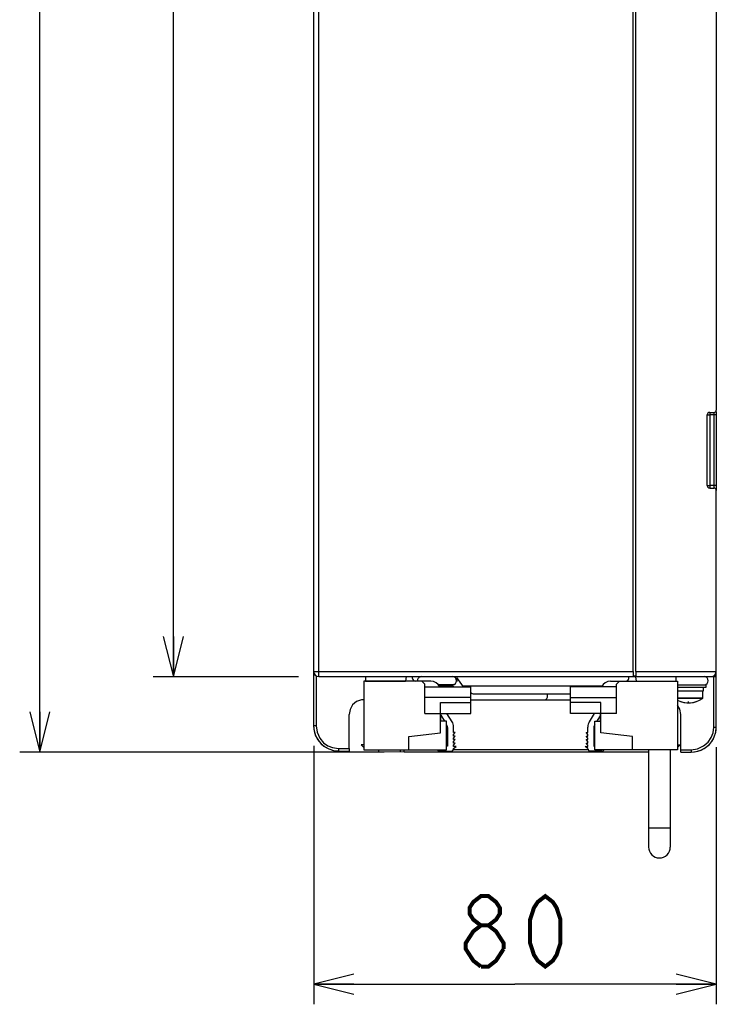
# Model space of a CAD drawing. Extents: x 0 to 1680, y 0 to 1188.
# Tile 18 of 53: x 768 to 907, y 588 to 784. Entities that reach past the tile are written whole.
import ezdxf

# ---------------------------------------------------------------- set-up
doc = ezdxf.new("R2010")
doc.units = 0
doc.header["$LTSCALE"] = 92.4
doc.layers.get('0').update_dxf_attribs({"linetype": 'CONTINUOUS'})
for name, color, linetype in [('02___PRT_ALL_AXES', 7, 'CONTINUOUS'), ('03___PRT_ALL_CURVES', 7, 'CONTINUOUS'), ('ALL_AXIS', 7, 'CONTINUOUS'), ('ALL_CURVE', 7, 'CONTINUOUS'), ('ALL_DIM', 7, 'CONTINUOUS'), ('ALL_FEATURES', 7, 'CONTINUOUS')]:
    doc.layers.add(name, color=color, linetype=linetype)
doc.dimstyles.get("Standard").update_dxf_attribs({"dimtxt": 2.5, "dimasz": 2.5, "dimexe": 1.25, "dimexo": 0.625, "dimtad": 1, "dimcen": 2.5, "dimazin": 3, "dimtfac": 1, "dimtmove": 0, "dimatfit": 3})

# ---------------------------------------------------------------- blocks, each defined once
blk = doc.blocks.new('_OPEN')
at = {"color": 0, "linetype": 'BYBLOCK'}
for p, q in [((0, 0), (-1, 0.25)), ((-1, -0.25), (0, 0)), ((-1, 0), (0, 0))]:
    blk.add_line(p, q, dxfattribs=at)
blk = doc.blocks.new('*D3')
at = {"layer": 'ALL_DIM', "color": 2, "linetype": 'CONTINUOUS'}
for p, q in [((851.8, 968.12), (768.11, 968.12)), ((772.11, 968.12), (772.11, 803.12)), ((772.11, 638.12), (772.11, 803.12)), ((840.52, 638.12), (768.11, 638.12))]:
    blk.add_line(p, q, dxfattribs=at)
at = {"layer": 'ALL_DIM', "color": 2, "linetype": 'CONTINUOUS', "xscale": 8, "yscale": 8, "zscale": 8}
for p, rotation in [((772.11, 968.12), 90), ((772.11, 638.12), 270)]:
    blk.add_blockref('_OPEN', p, dxfattribs=dict(at, rotation=rotation))
blk = doc.blocks.new('*D16')
at = {"layer": 'ALL_DIM', "color": 2, "linetype": 'CONTINUOUS'}
for p, q in [((823.52, 953.12), (794.64, 953.12)), ((798.64, 953.12), (798.64, 803.12)), ((798.64, 653.12), (798.64, 803.12)), ((823.52, 653.12), (794.64, 653.12))]:
    blk.add_line(p, q, dxfattribs=at)
at = {"layer": 'ALL_DIM', "color": 2, "linetype": 'CONTINUOUS', "xscale": 8, "yscale": 8, "zscale": 8}
for p, rotation in [((798.64, 953.12), 90), ((798.64, 653.12), 270)]:
    blk.add_blockref('_OPEN', p, dxfattribs=dict(at, rotation=rotation))
blk = doc.blocks.new('*D18')
at = {"layer": 'ALL_DIM', "color": 2, "linetype": 'CONTINUOUS'}
for p, q in [((826.52, 639.35), (826.52, 588.01)), ((906.52, 639.12), (906.52, 588.01)), ((826.52, 592.01), (866.52, 592.01)), ((906.52, 592.01), (866.52, 592.01))]:
    blk.add_line(p, q, dxfattribs=at)
at = {"layer": 'ALL_DIM', "color": 2, "linetype": 'CONTINUOUS', "xscale": 8, "yscale": 8, "zscale": 8, "rotation": 180}
blk.add_blockref('_OPEN', (826.52, 592.01), dxfattribs=at)
at = {"layer": 'ALL_DIM', "color": 2, "linetype": 'CONTINUOUS', "xscale": 8, "yscale": 8, "zscale": 8}
blk.add_blockref('_OPEN', (906.52, 592.01), dxfattribs=at)

msp = doc.modelspace()

# ---------------------------------------------------------------- linework, layer by layer
at = {"color": 7, "linetype": 'CONTINUOUS'}
for p, q in [((849.786, 652.222), (836.481, 652.222)), ((836.481, 652.222), (836.481, 638.597)), ((836.816, 653.122), (836.816, 652.222)), ((836.816, 652.222), (844.766, 652.222)), ((844.872, 653.122), (844.766, 652.222)), ((846.176, 652.786), (846.156, 653.122)), ((848.636, 651.622), (848.036, 652.222)), ((848.636, 645.822), (848.636, 651.622)), ((885.511, 652.222), (898.816, 652.222)), ((886.661, 651.622), (887.261, 652.222)), ((886.661, 645.822), (886.661, 651.622)), ((889.12, 652.786), (889.14, 653.122)), ((890.46, 653.116), (890.566, 652.222)), ((898.516, 652.222), (898.516, 653.122)), ((898.816, 652.222), (898.816, 638.597)), ((857.736, 648.984), (848.636, 648.984)), ((851.736, 647.96), (857.736, 647.96)), ((851.736, 641.971), (851.736, 647.96)), ((877.561, 648.984), (886.661, 648.984)), ((883.561, 647.959), (877.561, 647.959)), ((883.561, 641.97), (883.561, 647.959)), ((848.636, 645.822), (851.736, 645.822)), ((851.786, 644.297), (851.786, 645.822)), ((854.007, 644.172), (852.975, 645.822)), ((881.29, 644.171), (882.321, 645.822)), ((883.511, 644.297), (883.511, 645.822)), ((886.661, 645.822), (883.561, 645.822)), ((851.786, 645.462), (852.513, 644.297)), ((852.931, 644.297), (851.786, 644.297)), ((852.931, 638.597), (852.931, 644.297)), ((882.366, 644.297), (883.511, 644.297)), ((882.366, 638.597), (882.366, 644.297)), ((883.511, 645.461), (882.783, 644.297)), ((845.436, 641.197), (851.736, 641.971)), ((853.111, 642.997), (853.111, 639.322)), ((854.311, 642.022), (854.311, 643.112)), ((854.611, 642.022), (854.311, 642.022)), ((854.311, 641.622), (854.611, 642.022)), ((880.686, 642.022), (880.986, 642.022)), ((880.986, 641.622), (880.686, 642.022)), ((880.986, 642.022), (880.986, 643.111)), ((882.186, 642.997), (882.186, 639.322)), ((889.861, 641.197), (883.561, 641.97)), ((845.436, 638.597), (845.436, 641.197)), ((854.311, 641.322), (854.311, 641.622)), ((854.611, 641.322), (854.311, 641.322)), ((854.311, 640.922), (854.611, 641.322)), ((854.311, 640.622), (854.311, 640.922)), ((854.611, 640.622), (854.311, 640.622)), ((854.311, 640.222), (854.611, 640.622)), ((854.311, 639.922), (854.311, 640.222)), ((854.611, 639.922), (854.311, 639.922)), ((854.311, 639.522), (854.611, 639.922)), ((880.686, 641.322), (880.986, 641.322)), ((880.986, 640.922), (880.686, 641.322)), ((880.686, 640.622), (880.986, 640.622)), ((880.986, 640.222), (880.686, 640.622)), ((880.686, 639.922), (880.986, 639.922)), ((880.986, 639.522), (880.686, 639.922)), ((880.986, 641.322), (880.986, 641.622)), ((880.986, 640.622), (880.986, 640.922)), ((880.986, 639.922), (880.986, 640.222)), ((889.861, 638.597), (889.861, 641.197)), ((836.481, 639.572), (835.981, 639.572)), ((835.981, 639.572), (836.481, 639.072)), ((836.481, 638.597), (852.931, 638.597)), ((851.511, 638.322), (853.81, 638.322)), ((853.111, 639.322), (852.931, 639.322)), ((854.311, 639.222), (854.311, 639.522)), ((854.811, 639.222), (854.311, 639.222)), ((854.311, 638.822), (854.811, 639.222)), ((880.486, 639.222), (880.986, 639.222)), ((880.986, 638.822), (880.486, 639.222)), ((880.986, 639.222), (880.986, 639.522)), ((883.785, 638.322), (881.486, 638.322)), ((882.186, 639.322), (882.366, 639.322)), ((898.816, 638.597), (882.366, 638.597)), ((898.816, 639.572), (899.316, 639.572)), ((899.316, 639.572), (898.816, 639.072))]:
    msp.add_line(p, q, dxfattribs=at)
for centre, radius, start, end in [((846.775, 652.822), 0.6, 183.4, 270), ((849.786, 650.222), 2, 26.80098, 90), ((885.511, 650.222), 2, 90, 153.19935), ((888.521, 652.822), 0.6, 270, 356.6), ((852.3, 643.109), 2.011, 0.08817, 31.91221), ((882.996, 643.108), 2.011, 148.08779, 179.91183), ((851.904, 642.995), 1.206, 0.08798, 31.91211), ((883.392, 642.995), 1.206, 148.08789, 179.91202), ((851.511, 638.822), 0.5, 207.11857, 269.99897), ((853.81, 638.822), 0.5, 270, 359.97564), ((881.486, 638.822), 0.5, 180.02436, 270), ((883.785, 638.822), 0.5, 270.00103, 332.88135)]:
    msp.add_arc(centre, radius, start, end, dxfattribs=at)
at = {"layer": '02___PRT_ALL_AXES', "color": 7, "linetype": 'CONTINUOUS'}
for p, q in [((848.636, 651.122), (857.736, 651.122)), ((857.736, 645.822), (857.736, 651.122)), ((886.661, 651.122), (877.561, 651.122)), ((877.561, 645.822), (877.561, 651.122)), ((851.736, 645.822), (857.736, 645.822)), ((883.561, 645.822), (877.561, 645.822))]:
    msp.add_line(p, q, dxfattribs=at)
at = {"layer": '03___PRT_ALL_CURVES', "color": 4, "linetype": 'CONTINUOUS'}
for centre, start, end in [((831.516, 643.35), 180, 241.31944), ((901.516, 643.122), 345.13664, 360), ((901.516, 643.122), 270, 331.95123), ((831.516, 643.35), 254.33437, 269)]:
    msp.add_arc(centre, 5, start, end, dxfattribs=at)
at = {"layer": 'ALL_AXIS', "color": 7, "linetype": 'CONTINUOUS'}
for p, q in [((854.111, 651.522), (851.296, 651.522)), ((851.447, 651.322), (854.128, 651.322)), ((856.087, 651.322), (883.855, 651.322)), ((858.265, 649.722), (877.561, 649.722)), ((898.816, 651.522), (904.516, 651.522)), ((898.816, 651.022), (904.516, 651.022)), ((898.816, 650.322), (903.966, 650.322)), ((903.816, 648.833), (903.816, 650.322)), ((903.966, 650.322), (903.966, 651.022)), ((904.516, 651.022), (904.516, 651.522))]:
    msp.add_line(p, q, dxfattribs=at)
msp.add_lwpolyline([(857.736, 649.946), (857.819, 649.896), (858.001, 649.794), (858.183, 649.731), (858.269, 649.723)], dxfattribs=at)
for centre, radius, start, end in [((847.916, 652.322), 0.8, 90, 187.30169), ((854.116, 652.322), 0.8, 270, 90), ((904.116, 652.322), 0.8, 270, 90), ((901.016, 652.922), 5, 243.76955, 303.43694)]:
    msp.add_arc(centre, radius, start, end, dxfattribs=at)
at = {"layer": 'ALL_CURVE', "color": 40, "linetype": 'CONTINUOUS'}
msp.add_line((901.016, 647.922), (901.016, 648.153), dxfattribs=at)
msp.add_arc((901.016, 652.922), 5, 252.5424, 287.4576, dxfattribs=at)
at = {"layer": 'ALL_DIM', "color": 2, "linetype": 'CONTINUOUS', "const_width": 0.8}
for points in [[(859.743, 603.672), (858.238, 604.839), (857.486, 606.006), (857.486, 607.172), (858.238, 608.339), (859.743, 609.506), (861.248, 609.506), (862.753, 608.339), (863.506, 607.172), (863.506, 606.006), (862.753, 604.839), (861.248, 603.672)], [(872.536, 595.506), (871.031, 596.672), (870.278, 597.839), (869.526, 600.172), (869.526, 604.839), (870.278, 607.172), (871.031, 608.339), (872.536, 609.506), (874.041, 608.339), (874.793, 607.172), (875.546, 604.839), (875.546, 600.172), (874.793, 597.839), (874.041, 596.672), (872.536, 595.506)], [(859.743, 595.506), (858.238, 596.672), (857.486, 597.839), (856.733, 599.006), (856.733, 600.172), (857.486, 601.339), (858.238, 602.506), (859.743, 603.672), (861.248, 603.672), (862.753, 602.506), (863.506, 601.339), (864.258, 600.172), (864.258, 599.006)], [(864.258, 599.006), (862.753, 596.672), (861.248, 595.506), (859.743, 595.506)]]:
    msp.add_lwpolyline(points, dxfattribs=at)
at = {"layer": 'ALL_FEATURES', "color": 7, "linetype": 'CONTINUOUS'}
for p, q in [((826.516, 962.419), (826.516, 643.35)), ((890.007, 654.122), (890.007, 952.122)), ((890.524, 654.122), (890.524, 952.122)), ((906.511, 952.122), (906.511, 706.08)), ((904.716, 691.114), (904.716, 705.131)), ((905.207, 705.631), (906.024, 705.645)), ((906.516, 705.771), (906.516, 690.129)), ((905.207, 690.614), (906.024, 690.599)), ((906.511, 654.122), (906.511, 690.164)), ((906.516, 643.122), (906.516, 654.122)), ((827.516, 653.122), (906.516, 653.122)), ((854.966, 652.322), (854.884, 652.121)), ((854.918, 652.975), (856.229, 651.122)), ((890.016, 653.256), (890.516, 653.256)), ((906.016, 653.256), (906.016, 653.288)), ((853.986, 651.522), (854.269, 651.122)), ((854.111, 651.522), (854.166, 651.522)), ((854.345, 651.559), (854.166, 651.522)), ((857.736, 648.522), (877.561, 648.522)), ((833.574, 638.813), (833.574, 645.622)), ((899.468, 638.609), (899.465, 645.622)), ((831.428, 638.351), (833.565, 638.313)), ((844.516, 638.122), (839.472, 638.21)), ((843.738, 638.597), (843.73, 638.136)), ((893.066, 638.122), (844.516, 638.122)), ((893.066, 638.597), (893.066, 619.247)), ((897.366, 638.597), (897.366, 619.247)), ((899.477, 638.122), (901.516, 638.122))]:
    msp.add_line(p, q, dxfattribs=at)
at = {"layer": 'ALL_FEATURES', "color": 9, "linetype": 'CONTINUOUS'}
for p, q in [((827.516, 653.122), (827.516, 953.122)), ((904.716, 705.131), (905.207, 705.131)), ((906.024, 705.145), (905.207, 705.131)), ((905.207, 705.131), (905.207, 691.114)), ((906.516, 705.145), (906.024, 705.145)), ((906.024, 705.145), (906.024, 691.099)), ((904.716, 691.114), (905.207, 691.114)), ((906.024, 691.099), (905.207, 691.114)), ((906.516, 691.099), (906.024, 691.099)), ((826.516, 654.122), (890.007, 654.122)), ((890.524, 654.122), (906.511, 654.122)), ((827.003, 653.286), (827.003, 643.35)), ((890.516, 653.256), (890.516, 653.122)), ((906.016, 643.109), (906.016, 653.122)), ((903.816, 648.833), (898.816, 648.833)), ((903.771, 648.75), (898.816, 648.75)), ((827.003, 643.35), (826.516, 643.35)), ((831.424, 638.851), (833.574, 638.813)), ((881.04, 638.609), (854.256, 638.609)), ((899.468, 638.609), (901.516, 638.609)), ((901.516, 638.609), (901.516, 638.122)), ((897.366, 622.997), (893.066, 622.997))]:
    msp.add_line(p, q, dxfattribs=at)
for points in [[(905.207, 705.631), (905.204, 705.564), (905.204, 705.381), (905.207, 705.131)], [(906.024, 705.645), (906.025, 705.64), (906.026, 705.627), (906.027, 705.605), (906.028, 705.571), (906.028, 705.524), (906.028, 705.458), (906.027, 705.372), (906.026, 705.266), (906.024, 705.145)], [(905.207, 691.114), (905.204, 690.864), (905.204, 690.681), (905.207, 690.614)], [(906.024, 691.099), (906.026, 690.965), (906.027, 690.902), (906.028, 690.838), (906.028, 690.773), (906.028, 690.709), (906.027, 690.654), (906.026, 690.614), (906.024, 690.599)], [(872.996, 649.322), (872.962, 649.596), (872.911, 649.722)], [(872.431, 648.522), (872.529, 648.534), (872.714, 648.629), (872.864, 648.808), (872.962, 649.049), (872.996, 649.322)], [(827.003, 643.35), (827.191, 642.063), (827.728, 640.899), (828.497, 640.001), (829.347, 639.4), (830.291, 639.016), (831.424, 638.851)], [(901.516, 638.609), (902.81, 638.799), (903.984, 639.347), (904.888, 640.13), (905.489, 640.998), (905.866, 641.959), (906.016, 643.109)], [(906.016, 643.109), (906.266, 643.111), (906.449, 643.116), (906.516, 643.122)], [(831.424, 638.851), (831.421, 638.601), (831.423, 638.418), (831.428, 638.351)]]:
    msp.add_lwpolyline(points, dxfattribs=at)
at = {"layer": 'ALL_FEATURES', "color": 7, "linetype": 'CONTINUOUS'}
for points in [[(890.007, 654.122), (890.008, 653.78), (890.011, 653.48), (890.016, 653.256)], [(890.524, 654.122), (890.523, 653.78), (890.52, 653.48), (890.516, 653.256)], [(906.016, 653.288), (906.288, 653.519), (906.455, 653.807), (906.511, 654.122)], [(854.918, 652.976), (854.993, 652.803), (855.011, 652.577), (854.966, 652.322)], [(836.481, 648.519), (836.01, 648.519), (835.04, 648.166), (834.265, 647.516), (833.751, 646.626), (833.574, 645.622)], [(899.465, 645.622), (899.288, 646.629), (898.816, 647.445)], [(833.574, 638.813), (833.573, 638.563), (833.57, 638.38), (833.565, 638.313)], [(839.472, 638.21), (839.465, 638.287), (839.46, 638.503), (839.458, 638.597)], [(844.514, 638.122), (844.514, 638.187), (844.517, 638.365), (844.52, 638.609)], [(899.477, 638.122), (899.473, 638.187), (899.47, 638.365), (899.468, 638.609)]]:
    msp.add_lwpolyline(points, dxfattribs=at)
for centre, radius, start, end in [((905.216, 705.131), 0.5, 91, 180), ((906.016, 706.145), 0.5, 271, 352.54926), ((905.216, 691.114), 0.5, 180, 269), ((906.016, 690.1), 0.5, 7.45074, 89), ((827.516, 654.122), 1, 180, 270), ((905.516, 654.122), 1, 270, 360), ((903.716, 648.833), 0.1, 303.432, 360), ((831.516, 643.35), 5, 180, 269), ((901.516, 643.122), 5, 270, 360), ((895.216, 619.247), 2.15, 180, 360)]:
    msp.add_arc(centre, radius, start, end, dxfattribs=at)

# ---------------------------------------------------------------- dimensions: what is measured, and where the dimension line sits
at = {"layer": 'ALL_DIM', "color": 2, "linetype": 'CONTINUOUS'}
for base, p1, p2, picture, middle in [((772.114, 968.122), (841.517, 638.122), (852.796, 968.122), '*D3', (772.114, 785.062)), ((798.639, 953.122), (824.516, 653.122), (824.516, 953.122), '*D16', (798.639, 785.062))]:
    dim = msp.add_linear_dim(base=base, p1=p1, p2=p2, angle=90, dimstyle='Standard', dxfattribs=at)
    dim.commit()
    dim.dimension.update_dxf_attribs({"geometry": picture, "text_midpoint": middle, "dimtype": 128})
dim = msp.add_linear_dim(base=(906.516, 592.006), p1=(826.516, 640.35), p2=(906.516, 640.122), dimstyle='Standard', dxfattribs=at)
dim.commit()
dim.dimension.update_dxf_attribs({"geometry": '*D18', "text_midpoint": (854.476, 592.006), "dimtype": 128})

doc.saveas('drawing.dxf')
